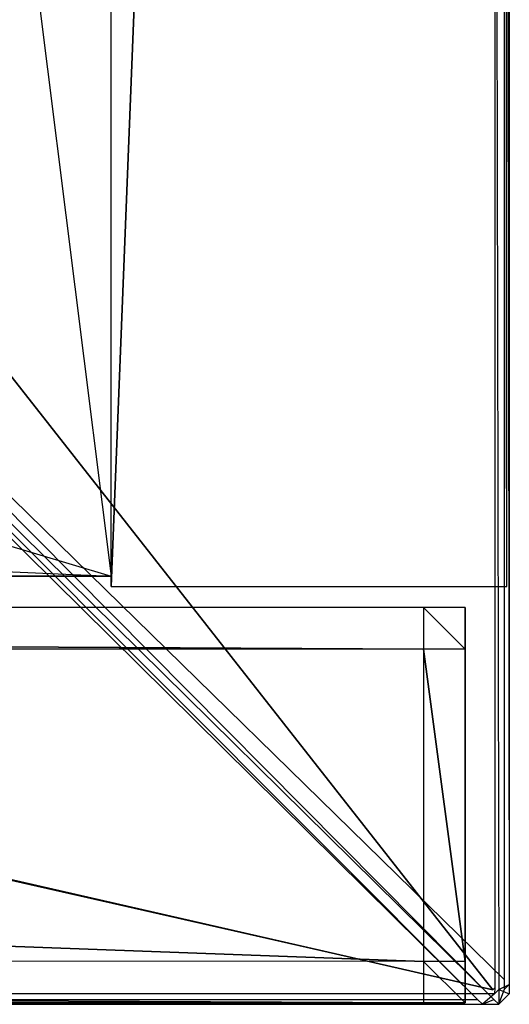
# Model space of a CAD drawing. Extents: x 0 to 1.4, y -0.5 to 0.
# Tile 28 of 32: x 1.3766 to 1.4001, y -0.5 to -0.4527. Entities that reach past the tile are written whole.
import ezdxf

# ---------------------------------------------------------------- set-up
doc = ezdxf.new("R2010")
doc.units = 0
for name, color, linetype in [('L27_PLATTE_LEGATO_0_N_B21800___', 7, 'CONTINUOUS'), ('L28_KORPUS_LEGATO_SE_X_190__Y_4', 7, 'CONTINUOUS'), ('L31_KORPUS_LEGATO_BO_X_13620__Y', 7, 'CONTINUOUS'), ('L33_KORPUS_LEGATO_3_N_B21800___', 7, 'CONTINUOUS'), ('L9_FRONT_LEGATO_S2S2_X_3400__Y_', 7, 'CONTINUOUS')]:
    doc.layers.add(name, color=color, linetype=linetype)

msp = doc.modelspace()

# ---------------------------------------------------------------- linework, layer by layer
at = {"layer": 'L27_PLATTE_LEGATO_0_N_B21800___', "color": 8}
for points, invisible_edges in [([(1.400121, -0.499064, 0.3795), (1.399621, -0.000452, 0.38), (1.399621, -0.410301, 0.38), (1.400121, -0.499064, 0.3795)], 13), ([(1.399621, -0.000452, 0.38), (1.400121, -0.499064, 0.3795), (1.400121, -0.000548, 0.3795), (1.399621, -0.000452, 0.38)], 14), ([(1.007708, -0.409596, 0.38), (1.399336, -0.499322, 0.38), (1.007708, -0.000599, 0.38), (1.007708, -0.409596, 0.38)], 10), ([(1.007708, -0.000599, 0.38), (1.399336, -0.499322, 0.38), (1.007902, -0.000599, 0.38), (1.007708, -0.000599, 0.38)], 13), ([(1.007902, -0.000599, 0.38), (1.399336, -0.499322, 0.38), (1.398906, -0.000641, 0.38), (1.007902, -0.000599, 0.38)], 14), ([(1.350925, -0.450627, 0.340552), (1.399886, -0.000548, 0.373077), (1.399886, -0.498833, 0.373077), (1.350925, -0.450627, 0.340552)], 14), ([(1.398906, -0.000641, 0.38), (1.399336, -0.499322, 0.38), (1.399432, -0.000641, 0.38), (1.398906, -0.000641, 0.38)], 15), ([(1.399432, -0.000641, 0.38), (1.399336, -0.499322, 0.38), (1.399432, -0.499226, 0.38), (1.399432, -0.000641, 0.38)], 15), ([(1.399432, -0.000641, 0.38), (1.399432, -0.499226, 0.38), (1.399432, -0.410301, 0.38), (1.399432, -0.000641, 0.38)], 15), ([(1.400121, -0.000548, 0.373233), (1.399886, -0.498833, 0.373077), (1.399886, -0.000548, 0.373077), (1.400121, -0.000548, 0.373233)], 13), ([(1.399886, -0.498833, 0.373077), (1.400121, -0.000548, 0.373233), (1.400121, -0.499064, 0.373233), (1.399886, -0.498833, 0.373077)], 14), ([(1.400121, -0.499064, 0.373233), (1.400121, -0.000548, 0.373593), (1.400121, -0.499064, 0.373593), (1.400121, -0.499064, 0.373233)], 13), ([(1.400121, -0.000548, 0.373593), (1.400121, -0.499064, 0.373233), (1.400121, -0.000548, 0.373233), (1.400121, -0.000548, 0.373593)], 14), ([(1.400121, -0.499064, 0.373593), (1.400121, -0.000548, 0.379321), (1.400121, -0.499064, 0.379321), (1.400121, -0.499064, 0.373593)], 13), ([(1.400121, -0.000548, 0.379321), (1.400121, -0.499064, 0.373593), (1.400121, -0.000548, 0.373593), (1.400121, -0.000548, 0.379321)], 14), ([(1.400121, -0.499064, 0.379321), (1.400121, -0.000548, 0.3795), (1.400121, -0.499064, 0.3795), (1.400121, -0.499064, 0.379321)], 13), ([(1.400121, -0.000548, 0.3795), (1.400121, -0.499064, 0.379321), (1.400121, -0.000548, 0.379321), (1.400121, -0.000548, 0.3795)], 14), ([(1.007708, -0.410479, 0.38), (1.399336, -0.499322, 0.38), (1.007708, -0.409596, 0.38), (1.007708, -0.410479, 0.38)], 13), ([(1.007708, -0.410479, 0.38), (1.007519, -0.499312, 0.38), (1.399336, -0.499322, 0.38), (1.007708, -0.410479, 0.38)], 10), ([(1.399621, -0.499304, 0.38), (1.399432, -0.410301, 0.38), (1.399432, -0.499226, 0.38), (1.399621, -0.499304, 0.38)], 13), ([(1.399432, -0.410301, 0.38), (1.399621, -0.499304, 0.38), (1.399621, -0.410301, 0.38), (1.399432, -0.410301, 0.38)], 14), ([(1.399621, -0.499304, 0.38), (1.400121, -0.499064, 0.3795), (1.399621, -0.410301, 0.38), (1.399621, -0.499304, 0.38)], 14), ([(1.399886, -0.498833, 0.373077), (1.350925, -0.450908, 0.340552), (1.350925, -0.450627, 0.340552), (1.399886, -0.498833, 0.373077)], 13), ([(1.350925, -0.450908, 0.340552), (1.399385, -0.499778, 0.373077), (1.350373, -0.451461, 0.340552), (1.350925, -0.450908, 0.340552)], 13), ([(1.350925, -0.450908, 0.340552), (1.399886, -0.498833, 0.373077), (1.399886, -0.499278, 0.373077), (1.350925, -0.450908, 0.340552)], 14), ([(1.399385, -0.499778, 0.373077), (1.350925, -0.450908, 0.340552), (1.399886, -0.499278, 0.373077), (1.399385, -0.499778, 0.373077)], 14), ([(0.700121, -0.499768, 0.373077), (1.349715, -0.451461, 0.340552), (1.398595, -0.499778, 0.373077), (0.700121, -0.499768, 0.373077)], 14), ([(1.350373, -0.451461, 0.340552), (1.398595, -0.499778, 0.373077), (1.349715, -0.451461, 0.340552), (1.350373, -0.451461, 0.340552)], 13), ([(1.398595, -0.499778, 0.373077), (1.350373, -0.451461, 0.340552), (1.399385, -0.499778, 0.373077), (1.398595, -0.499778, 0.373077)], 14), ([(1.400121, -0.499064, 0.373233), (1.399886, -0.499278, 0.373077), (1.399886, -0.498833, 0.373077), (1.400121, -0.499064, 0.373233)], 13), ([(1.399414, -0.499511, 0.38), (1.007519, -0.499312, 0.38), (1.007519, -0.4995, 0.38), (1.399414, -0.499511, 0.38)], 13), ([(1.007519, -0.499312, 0.38), (1.399414, -0.499511, 0.38), (1.399336, -0.499322, 0.38), (1.007519, -0.499312, 0.38)], 14), ([(1.399414, -0.499511, 0.38), (1.399432, -0.499226, 0.38), (1.399336, -0.499322, 0.38), (1.399414, -0.499511, 0.38)], 13), ([(1.399886, -0.499278, 0.373077), (1.399621, -0.500011, 0.373233), (1.399385, -0.499778, 0.373077), (1.399886, -0.499278, 0.373077)], 13), ([(1.399432, -0.499226, 0.38), (1.399414, -0.499511, 0.38), (1.399621, -0.499304, 0.38), (1.399432, -0.499226, 0.38)], 14), ([(1.399621, -0.500011, 0.3795), (1.399621, -0.499304, 0.38), (1.399414, -0.499511, 0.38), (1.399621, -0.500011, 0.3795)], 13), ([(1.400121, -0.499064, 0.3795), (1.399621, -0.499304, 0.38), (1.400121, -0.499511, 0.3795), (1.400121, -0.499064, 0.3795)], 13), ([(1.399621, -0.500011, 0.373233), (1.399886, -0.499278, 0.373077), (1.400121, -0.499511, 0.373233), (1.399621, -0.500011, 0.373233)], 14), ([(1.399621, -0.499304, 0.38), (1.399621, -0.500011, 0.3795), (1.400121, -0.499511, 0.3795), (1.399621, -0.499304, 0.38)], 14), ([(1.399886, -0.499278, 0.373077), (1.400121, -0.499064, 0.373233), (1.400121, -0.499511, 0.373233), (1.399886, -0.499278, 0.373077)], 14), ([(1.400121, -0.499511, 0.373233), (1.400121, -0.499064, 0.373593), (1.400121, -0.499511, 0.373593), (1.400121, -0.499511, 0.373233)], 13), ([(1.400121, -0.499064, 0.373593), (1.400121, -0.499511, 0.373233), (1.400121, -0.499064, 0.373233), (1.400121, -0.499064, 0.373593)], 14), ([(1.400121, -0.499511, 0.373593), (1.400121, -0.499064, 0.379321), (1.400121, -0.499511, 0.379321), (1.400121, -0.499511, 0.373593)], 13), ([(1.400121, -0.499064, 0.379321), (1.400121, -0.499511, 0.373593), (1.400121, -0.499064, 0.373593), (1.400121, -0.499064, 0.379321)], 14), ([(1.400121, -0.499511, 0.379321), (1.400121, -0.499064, 0.3795), (1.400121, -0.499511, 0.3795), (1.400121, -0.499511, 0.379321)], 13), ([(1.400121, -0.499064, 0.3795), (1.400121, -0.499511, 0.379321), (1.400121, -0.499064, 0.379321), (1.400121, -0.499064, 0.3795)], 14), ([(1.39883, -0.500011, 0.3795), (0.700121, -0.4995, 0.38), (0.700121, -0.5, 0.3795), (1.39883, -0.500011, 0.3795)], 13), ([(0.700121, -0.4995, 0.38), (1.39883, -0.500011, 0.3795), (1.007519, -0.4995, 0.38), (0.700121, -0.4995, 0.38)], 14), ([(1.398595, -0.499778, 0.373077), (0.700121, -0.5, 0.373233), (0.700121, -0.499768, 0.373077), (1.398595, -0.499778, 0.373077)], 13), ([(0.700121, -0.5, 0.373233), (1.398595, -0.499778, 0.373077), (1.39883, -0.500011, 0.373233), (0.700121, -0.5, 0.373233)], 14), ([(1.39883, -0.500011, 0.3795), (1.399414, -0.499511, 0.38), (1.007519, -0.4995, 0.38), (1.39883, -0.500011, 0.3795)], 13), ([(1.399385, -0.499778, 0.373077), (1.39883, -0.500011, 0.373233), (1.398595, -0.499778, 0.373077), (1.399385, -0.499778, 0.373077)], 13), ([(1.399414, -0.499511, 0.38), (1.39883, -0.500011, 0.3795), (1.399621, -0.500011, 0.3795), (1.399414, -0.499511, 0.38)], 14), ([(1.39883, -0.500011, 0.373233), (1.399385, -0.499778, 0.373077), (1.399621, -0.500011, 0.373233), (1.39883, -0.500011, 0.373233)], 14), ([(1.399621, -0.500011, 0.379321), (1.400121, -0.499511, 0.3795), (1.399621, -0.500011, 0.3795), (1.399621, -0.500011, 0.379321)], 13), ([(1.400121, -0.499511, 0.3795), (1.399621, -0.500011, 0.379321), (1.400121, -0.499511, 0.379321), (1.400121, -0.499511, 0.3795)], 14), ([(1.399621, -0.500011, 0.373233), (1.400121, -0.499511, 0.373593), (1.399621, -0.500011, 0.373593), (1.399621, -0.500011, 0.373233)], 13), ([(1.400121, -0.499511, 0.373593), (1.399621, -0.500011, 0.373233), (1.400121, -0.499511, 0.373233), (1.400121, -0.499511, 0.373593)], 14), ([(1.400121, -0.499511, 0.373593), (1.399621, -0.500011, 0.379321), (1.399621, -0.500011, 0.373593), (1.400121, -0.499511, 0.373593)], 13), ([(1.399621, -0.500011, 0.379321), (1.400121, -0.499511, 0.373593), (1.400121, -0.499511, 0.379321), (1.399621, -0.500011, 0.379321)], 14), ([(1.39883, -0.500011, 0.373593), (0.700121, -0.5, 0.373233), (1.39883, -0.500011, 0.373233), (1.39883, -0.500011, 0.373593)], 13), ([(0.700121, -0.5, 0.373233), (1.39883, -0.500011, 0.373593), (0.700121, -0.5, 0.373593), (0.700121, -0.5, 0.373233)], 14), ([(1.39883, -0.500011, 0.379321), (0.700121, -0.5, 0.373593), (1.39883, -0.500011, 0.373593), (1.39883, -0.500011, 0.379321)], 13), ([(0.700121, -0.5, 0.373593), (1.39883, -0.500011, 0.379321), (0.700121, -0.5, 0.379321), (0.700121, -0.5, 0.373593)], 14), ([(1.39883, -0.500011, 0.3795), (0.700121, -0.5, 0.379321), (1.39883, -0.500011, 0.379321), (1.39883, -0.500011, 0.3795)], 13), ([(0.700121, -0.5, 0.379321), (1.39883, -0.500011, 0.3795), (0.700121, -0.5, 0.3795), (0.700121, -0.5, 0.379321)], 14), ([(1.399621, -0.500011, 0.373593), (1.39883, -0.500011, 0.373233), (1.399621, -0.500011, 0.373233), (1.399621, -0.500011, 0.373593)], 13), ([(1.39883, -0.500011, 0.373233), (1.399621, -0.500011, 0.373593), (1.39883, -0.500011, 0.373593), (1.39883, -0.500011, 0.373233)], 14), ([(1.399621, -0.500011, 0.379321), (1.39883, -0.500011, 0.373593), (1.399621, -0.500011, 0.373593), (1.399621, -0.500011, 0.379321)], 13), ([(1.39883, -0.500011, 0.373593), (1.399621, -0.500011, 0.379321), (1.39883, -0.500011, 0.379321), (1.39883, -0.500011, 0.373593)], 14), ([(1.399621, -0.500011, 0.3795), (1.39883, -0.500011, 0.379321), (1.399621, -0.500011, 0.379321), (1.399621, -0.500011, 0.3795)], 13), ([(1.39883, -0.500011, 0.379321), (1.399621, -0.500011, 0.3795), (1.39883, -0.500011, 0.3795), (1.39883, -0.500011, 0.379321)], 14)]:
    msp.add_3dface(points, dxfattribs=dict(at, invisible_edges=invisible_edges))
at = {"layer": 'L28_KORPUS_LEGATO_SE_X_190__Y_4', "color": 8}
for points, invisible_edges in [([(1.381, -0.479947, 0.34), (1.4, -0.000947, 0.34), (1.381, -0.000947, 0.34), (1.381, -0.479947, 0.34)], 13), ([(1.4, -0.000947, 0.34), (1.381, -0.479947, 0.34), (1.4, -0.479947, 0.34), (1.4, -0.000947, 0.34)], 14), ([(1.4, -0.000947), (1.381, -0.479947), (1.381, -0.000947), (1.4, -0.000947)], 13), ([(1.381, -0.479947), (1.4, -0.000947), (1.4, -0.479947), (1.381, -0.479947)], 14), ([(1.381, -0.000947, 0.34), (1.381, -0.479947), (1.381, -0.479947, 0.34), (1.381, -0.000947, 0.34)], 13), ([(1.381, -0.479947), (1.381, -0.000947, 0.34), (1.381, -0.000947), (1.381, -0.479947)], 14), ([(1.4, -0.000947), (1.4, -0.479947, 0.34), (1.4, -0.479947), (1.4, -0.000947)], 13), ([(1.4, -0.479947, 0.34), (1.4, -0.000947), (1.4, -0.000947, 0.34), (1.4, -0.479947, 0.34)], 14), ([(1.4, -0.479947, 0.34), (1.381, -0.479947), (1.4, -0.479947), (1.4, -0.479947, 0.34)], 13), ([(1.381, -0.479947), (1.4, -0.479947, 0.34), (1.381, -0.479947, 0.34), (1.381, -0.479947)], 14)]:
    msp.add_3dface(points, dxfattribs=dict(at, invisible_edges=invisible_edges))
at = {"layer": 'L31_KORPUS_LEGATO_BO_X_13620__Y', "color": 8}
for points, invisible_edges in [([(1.381, -0.479447, 0.02), (0.019, -0.069947, 0.02), (0.019, -0.479447, 0.02), (1.381, -0.479447, 0.02)], 13), ([(0.019, -0.069947, 0.02), (1.381, -0.479447, 0.02), (1.381, -0.069947, 0.02), (0.019, -0.069947, 0.02)], 14), ([(1.381, -0.069947, 0.001), (0.019, -0.479447, 0.001), (0.019, -0.069947, 0.001), (1.381, -0.069947, 0.001)], 13), ([(0.019, -0.479447, 0.001), (1.381, -0.069947, 0.001), (1.381, -0.479447, 0.001), (0.019, -0.479447, 0.001)], 14), ([(1.381, -0.069947, 0.001), (1.381, -0.479447, 0.02), (1.381, -0.479447, 0.001), (1.381, -0.069947, 0.001)], 13), ([(1.381, -0.479447, 0.02), (1.381, -0.069947, 0.001), (1.381, -0.069947, 0.02), (1.381, -0.479447, 0.02)], 14), ([(1.381, -0.479447, 0.001), (0.019, -0.479447, 0.02), (0.019, -0.479447, 0.001), (1.381, -0.479447, 0.001)], 13), ([(0.019, -0.479447, 0.02), (1.381, -0.479447, 0.001), (1.381, -0.479447, 0.02), (0.019, -0.479447, 0.02)], 14)]:
    msp.add_3dface(points, dxfattribs=dict(at, invisible_edges=invisible_edges))
at = {"layer": 'L33_KORPUS_LEGATO_3_N_B21800___', "color": 8}
for points, invisible_edges in [([(1.381, -0.479447, 0.313), (1.321, -0.419447, 0.313), (1.381, -0.000947, 0.313), (1.381, -0.479447, 0.313)], 15), ([(1.381, -0.479447, 0.332), (1.321, -0.000947, 0.332), (1.321, -0.419447, 0.332), (1.381, -0.479447, 0.332)], 13), ([(1.321, -0.000947, 0.332), (1.381, -0.479447, 0.332), (1.381, -0.000947, 0.332), (1.321, -0.000947, 0.332)], 14), ([(1.381, -0.000947, 0.313), (1.381, -0.479447, 0.332), (1.381, -0.479447, 0.313), (1.381, -0.000947, 0.313)], 13), ([(1.381, -0.479447, 0.332), (1.381, -0.000947, 0.313), (1.381, -0.000947, 0.332), (1.381, -0.479447, 0.332)], 14), ([(0.019, -0.479447, 0.313), (0.079, -0.419447, 0.313), (1.381, -0.479447, 0.313), (0.019, -0.479447, 0.313)], 10), ([(1.381, -0.479447, 0.332), (0.079, -0.419447, 0.332), (0.019, -0.479447, 0.332), (1.381, -0.479447, 0.332)], 13), ([(1.381, -0.479447, 0.313), (0.079, -0.419447, 0.313), (1.321, -0.419447, 0.313), (1.381, -0.479447, 0.313)], 15), ([(0.079, -0.419447, 0.332), (1.381, -0.479447, 0.332), (1.321, -0.419447, 0.332), (0.079, -0.419447, 0.332)], 14), ([(1.381, -0.479447, 0.332), (0.019, -0.479447, 0.313), (1.381, -0.479447, 0.313), (1.381, -0.479447, 0.332)], 13), ([(0.019, -0.479447, 0.313), (1.381, -0.479447, 0.332), (0.019, -0.479447, 0.332), (0.019, -0.479447, 0.313)], 14)]:
    msp.add_3dface(points, dxfattribs=dict(at, invisible_edges=invisible_edges))
at = {"layer": 'L9_FRONT_LEGATO_S2S2_X_3400__Y_', "color": 8}
for points, invisible_edges in [([(1.396, -0.482947, 0.34), (0.988, -0.480937, 0.34), (0.988, -0.482937, 0.34), (1.396, -0.482947, 0.34)], 13), ([(0.988, -0.480937, 0.34), (1.396, -0.482947, 0.34), (1.396, -0.480947, 0.34), (0.988, -0.480937, 0.34)], 14), ([(0.988, -0.480937), (1.396, -0.482947), (0.988, -0.482937), (0.988, -0.480937)], 13), ([(1.396, -0.482947), (0.988, -0.480937), (1.396, -0.480947), (1.396, -0.482947)], 14), ([(0.988, -0.480937, 0.338), (1.396, -0.480947, 0.002), (0.988, -0.480937, 0.002), (0.988, -0.480937, 0.338)], 13), ([(1.396, -0.480947, 0.002), (0.988, -0.480937, 0.338), (1.396, -0.480947, 0.338), (1.396, -0.480947, 0.002)], 14), ([(0.988, -0.480937, 0.34), (1.396, -0.480947, 0.338), (0.988, -0.480937, 0.338), (0.988, -0.480937, 0.34)], 13), ([(1.396, -0.480947, 0.338), (0.988, -0.480937, 0.34), (1.396, -0.480947, 0.34), (1.396, -0.480947, 0.338)], 14), ([(0.988, -0.480937, 0.002), (1.396, -0.480947), (0.988, -0.480937), (0.988, -0.480937, 0.002)], 13), ([(1.396, -0.480947), (0.988, -0.480937, 0.002), (1.396, -0.480947, 0.002), (1.396, -0.480947)], 14), ([(1.398, -0.482947, 0.34), (1.396, -0.480947, 0.34), (1.396, -0.482947, 0.34), (1.398, -0.482947, 0.34)], 13), ([(1.396, -0.480947, 0.34), (1.398, -0.482947, 0.34), (1.398, -0.480947, 0.34), (1.396, -0.480947, 0.34)], 14), ([(1.396, -0.480947), (1.398, -0.482947), (1.396, -0.482947), (1.396, -0.480947)], 13), ([(1.398, -0.482947), (1.396, -0.480947), (1.398, -0.480947), (1.398, -0.482947)], 14), ([(1.396, -0.480947, 0.338), (1.398, -0.480947, 0.002), (1.396, -0.480947, 0.002), (1.396, -0.480947, 0.338)], 13), ([(1.398, -0.480947, 0.002), (1.396, -0.480947, 0.338), (1.398, -0.480947, 0.338), (1.398, -0.480947, 0.002)], 14), ([(1.396, -0.480947, 0.002), (1.398, -0.480947), (1.396, -0.480947), (1.396, -0.480947, 0.002)], 13), ([(1.398, -0.480947), (1.396, -0.480947, 0.002), (1.398, -0.480947, 0.002), (1.398, -0.480947)], 14), ([(1.396, -0.480947, 0.34), (1.398, -0.480947, 0.338), (1.396, -0.480947, 0.338), (1.396, -0.480947, 0.34)], 13), ([(1.398, -0.480947, 0.338), (1.396, -0.480947, 0.34), (1.398, -0.480947, 0.34), (1.398, -0.480947, 0.338)], 14), ([(1.398, -0.480947, 0.338), (1.398, -0.482947, 0.34), (1.398, -0.482947, 0.338), (1.398, -0.480947, 0.338)], 13), ([(1.398, -0.482947, 0.34), (1.398, -0.480947, 0.338), (1.398, -0.480947, 0.34), (1.398, -0.482947, 0.34)], 14), ([(1.398, -0.480947, 0.002), (1.398, -0.482947, 0.338), (1.398, -0.482947, 0.002), (1.398, -0.480947, 0.002)], 13), ([(1.398, -0.482947, 0.338), (1.398, -0.480947, 0.002), (1.398, -0.480947, 0.338), (1.398, -0.482947, 0.338)], 14), ([(1.398, -0.482947), (1.398, -0.480947, 0.002), (1.398, -0.482947, 0.002), (1.398, -0.482947)], 13), ([(1.398, -0.480947, 0.002), (1.398, -0.482947), (1.398, -0.480947), (1.398, -0.480947, 0.002)], 14), ([(0.988, -0.482937), (1.395999, -0.497947), (0.987999, -0.497937), (0.988, -0.482937)], 13), ([(1.395999, -0.497947, 0.34), (0.988, -0.482937, 0.34), (0.987999, -0.497937, 0.34), (1.395999, -0.497947, 0.34)], 13), ([(1.395999, -0.497947), (0.988, -0.482937), (1.396, -0.482947), (1.395999, -0.497947)], 14), ([(0.988, -0.482937, 0.34), (1.395999, -0.497947, 0.34), (1.396, -0.482947, 0.34), (0.988, -0.482937, 0.34)], 14), ([(1.396, -0.482947), (1.397999, -0.497947), (1.395999, -0.497947), (1.396, -0.482947)], 13), ([(1.397999, -0.497947, 0.34), (1.396, -0.482947, 0.34), (1.395999, -0.497947, 0.34), (1.397999, -0.497947, 0.34)], 13), ([(1.397999, -0.497947), (1.396, -0.482947), (1.398, -0.482947), (1.397999, -0.497947)], 14), ([(1.396, -0.482947, 0.34), (1.397999, -0.497947, 0.34), (1.398, -0.482947, 0.34), (1.396, -0.482947, 0.34)], 14), ([(1.398, -0.482947, 0.002), (1.397999, -0.497947, 0.338), (1.397999, -0.497947, 0.002), (1.398, -0.482947, 0.002)], 13), ([(1.397999, -0.497947, 0.338), (1.398, -0.482947, 0.002), (1.398, -0.482947, 0.338), (1.397999, -0.497947, 0.338)], 14), ([(1.398, -0.482947), (1.397999, -0.497947, 0.002), (1.397999, -0.497947), (1.398, -0.482947)], 13), ([(1.397999, -0.497947, 0.002), (1.398, -0.482947), (1.398, -0.482947, 0.002), (1.397999, -0.497947, 0.002)], 14), ([(1.397999, -0.497947, 0.338), (1.398, -0.482947, 0.34), (1.397999, -0.497947, 0.34), (1.397999, -0.497947, 0.338)], 13), ([(1.398, -0.482947, 0.34), (1.397999, -0.497947, 0.338), (1.398, -0.482947, 0.338), (1.398, -0.482947, 0.34)], 14), ([(0.987999, -0.497937), (1.395999, -0.499947), (0.987999, -0.499937), (0.987999, -0.497937)], 13), ([(1.395999, -0.499947), (0.987999, -0.497937), (1.395999, -0.497947), (1.395999, -0.499947)], 14), ([(1.395999, -0.499947, 0.34), (0.987999, -0.497937, 0.34), (0.987999, -0.499937, 0.34), (1.395999, -0.499947, 0.34)], 13), ([(0.987999, -0.497937, 0.34), (1.395999, -0.499947, 0.34), (1.395999, -0.497947, 0.34), (0.987999, -0.497937, 0.34)], 14), ([(1.397999, -0.499947, 0.34), (1.395999, -0.497947, 0.34), (1.395999, -0.499947, 0.34), (1.397999, -0.499947, 0.34)], 13), ([(1.395999, -0.497947, 0.34), (1.397999, -0.499947, 0.34), (1.397999, -0.497947, 0.34), (1.395999, -0.497947, 0.34)], 14), ([(1.395999, -0.497947), (1.397999, -0.499947), (1.395999, -0.499947), (1.395999, -0.497947)], 13), ([(1.397999, -0.499947), (1.395999, -0.497947), (1.397999, -0.497947), (1.397999, -0.499947)], 14), ([(1.397999, -0.497947, 0.002), (1.397999, -0.499947, 0.338), (1.397999, -0.499947, 0.002), (1.397999, -0.497947, 0.002)], 13), ([(1.397999, -0.499947, 0.338), (1.397999, -0.497947, 0.002), (1.397999, -0.497947, 0.338), (1.397999, -0.499947, 0.338)], 14), ([(1.397999, -0.499947, 0.338), (1.397999, -0.497947, 0.34), (1.397999, -0.499947, 0.34), (1.397999, -0.499947, 0.338)], 13), ([(1.397999, -0.497947, 0.34), (1.397999, -0.499947, 0.338), (1.397999, -0.497947, 0.338), (1.397999, -0.497947, 0.34)], 14), ([(1.397999, -0.497947), (1.397999, -0.499947, 0.002), (1.397999, -0.499947), (1.397999, -0.497947)], 13), ([(1.397999, -0.499947, 0.002), (1.397999, -0.497947), (1.397999, -0.497947, 0.002), (1.397999, -0.499947, 0.002)], 14), ([(1.395999, -0.499947, 0.002), (0.987999, -0.499937, 0.338), (0.987999, -0.499937, 0.002), (1.395999, -0.499947, 0.002)], 13), ([(0.987999, -0.499937, 0.338), (1.395999, -0.499947, 0.002), (1.395999, -0.499947, 0.338), (0.987999, -0.499937, 0.338)], 14), ([(1.395999, -0.499947), (0.987999, -0.499937, 0.002), (0.987999, -0.499937), (1.395999, -0.499947)], 13), ([(0.987999, -0.499937, 0.002), (1.395999, -0.499947), (1.395999, -0.499947, 0.002), (0.987999, -0.499937, 0.002)], 14), ([(1.395999, -0.499947, 0.338), (0.987999, -0.499937, 0.34), (0.987999, -0.499937, 0.338), (1.395999, -0.499947, 0.338)], 13), ([(0.987999, -0.499937, 0.34), (1.395999, -0.499947, 0.338), (1.395999, -0.499947, 0.34), (0.987999, -0.499937, 0.34)], 14), ([(1.397999, -0.499947, 0.002), (1.395999, -0.499947, 0.338), (1.395999, -0.499947, 0.002), (1.397999, -0.499947, 0.002)], 13), ([(1.395999, -0.499947, 0.338), (1.397999, -0.499947, 0.002), (1.397999, -0.499947, 0.338), (1.395999, -0.499947, 0.338)], 14), ([(1.397999, -0.499947), (1.395999, -0.499947, 0.002), (1.395999, -0.499947), (1.397999, -0.499947)], 13), ([(1.395999, -0.499947, 0.002), (1.397999, -0.499947), (1.397999, -0.499947, 0.002), (1.395999, -0.499947, 0.002)], 14), ([(1.397999, -0.499947, 0.338), (1.395999, -0.499947, 0.34), (1.395999, -0.499947, 0.338), (1.397999, -0.499947, 0.338)], 13), ([(1.395999, -0.499947, 0.34), (1.397999, -0.499947, 0.338), (1.397999, -0.499947, 0.34), (1.395999, -0.499947, 0.34)], 14)]:
    msp.add_3dface(points, dxfattribs=dict(at, invisible_edges=invisible_edges))

doc.saveas('drawing.dxf')
